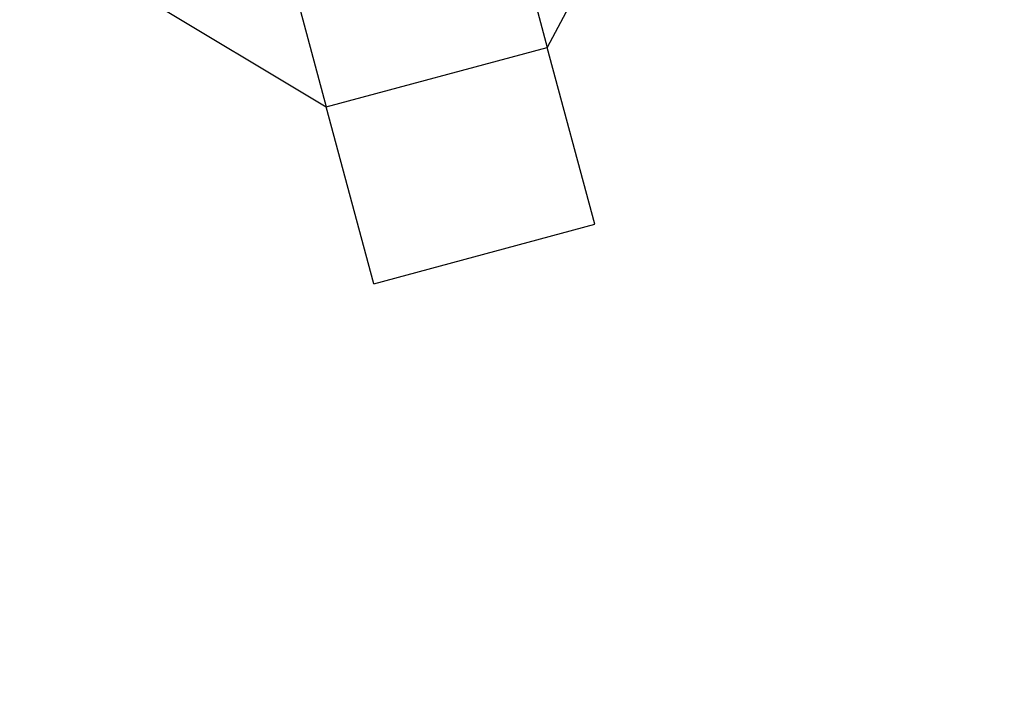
# Model space of a CAD drawing. Header units: feet. Extents: x 0 to 152508, y 0 to 59424.
# Tile 36 of 105: x 152335 to 152356, y 59289 to 59304. Entities that reach past the tile are written whole.
import ezdxf
from ezdxf import colors
from ezdxf.entities.mleader import LeaderData, LeaderLine
from ezdxf.math import Vec2, Vec3

# ---------------------------------------------------------------- set-up
doc = ezdxf.new("R2010")
doc.units = ezdxf.units.FT
doc.header["$LTSCALE"] = 0.05
doc.header["$MEASUREMENT"] = 0
for name, color, linetype, lineweight in [('Bridge plan$0$BR_P_Slab_Object', 2, 'Continuous', 30), ('Bridge plan$0$new FSB deck grid - PV_P_Curb', 1, 'Continuous', 13), ('Bridge plan$0$PV_P_Curb_Ramp', 252, 'Continuous', 13), ('Bridge plan$0$PV_P_EOP_Br', 252, 'Continuous', 30)]:
    doc.layers.add(name, color=color, linetype=linetype, lineweight=lineweight)
doc.layers.add('Trellis Base$0$L-ANNO-NOTE', color=30, linetype='Continuous')
doc.styles.add('Trellis Base$0$ARIAL', font='arial.ttf', dxfattribs={"width": 0.9})

# ---------------------------------------------------------------- blocks, each defined once
blk = doc.blocks.new('Bridge plan')
at = {"layer": 'Bridge plan$0$BR_P_Slab_Object', "lineweight": -3, "extrusion": (0, 0, -1)}
blk.add_arc((-1828090.17, 711476.324), 35, 7.3628, 88.0911, dxfattribs=at)
at = {"layer": 'Bridge plan$0$new FSB deck grid - PV_P_Curb', "lineweight": -3, "flags": 128}
blk.add_lwpolyline([(1828055.54, 711471.004), (1828055.679, 711477.107, -0.397907), (1828089.021, 711510.805), (1828097.789, 711511.097), (1828106.051, 711503.368), (1828170.578, 711505.519), (1828178.307, 711513.781), (1828178.673, 711513.793, -0.429449), (1828209.15, 711483.766, -0.037112), (1828208.746, 711479.412), (1828207.967, 711474.785)], format="xyb", dxfattribs=at)
at = {"layer": 'Bridge plan$0$PV_P_Curb_Ramp', "lineweight": -3}
for p, q in [((1828088.596, 711510.788), (1828085.2, 711504.405)), ((1828083.511, 711510.685), (1828085.2, 711504.405)), ((1828078.682, 711509.385), (1828080.372, 711503.105)), ((1828074.118, 711506.863), (1828080.372, 711503.105)), ((1828080.372, 711503.105), (1828085.2, 711504.405)), ((1828086.24, 711500.542), (1828085.2, 711504.405)), ((1828081.412, 711499.243), (1828080.372, 711503.105)), ((1828081.412, 711499.243), (1828086.24, 711500.542))]:
    blk.add_line(p, q, dxfattribs=at)
at = {"layer": 'Bridge plan$0$PV_P_EOP_Br', "lineweight": -3, "extrusion": (0, 0, -1)}
for start in [1.2993, 7.3628]:
    blk.add_arc((-1828090.17, 711476.324), 35, start, 88.0911, dxfattribs=at)
blk = doc.blocks.new('Trellis Base')
blk.add_blockref('Bridge plan', (-1675739.063, -652201.263))
at = {"layer": 'Trellis Base$0$L-ANNO-NOTE'}
ml = blk.add_multileader_mtext('Standard', dxfattribs=at)
ml.set_content('W. LIVINGSTON AVENUE', color=11, style='Trellis Base$0$ARIAL')
ml.set_leader_properties()
ml.build(insert=Vec2(0, 0))
ml.multileader.update_dxf_attribs({"has_dogleg": 0, "dogleg_length": 0.36, "arrow_head_size": 1.25, "scale": 10})
ctx = ml.context
ctx.base_point, ctx.scale, ctx.char_height, ctx.arrow_head_size, ctx.landing_gap_size, ctx.plane_origin, ctx.plane_x_axis, ctx.plane_y_axis = Vec3(152493.433, 59387.87), 10, 1.25, 1.25, 0.5, Vec3(152496.482, 59382.314), Vec3(0.234739, 0.972058), Vec3(-0.972058, 0.234739)
notes = []
notes.append((ctx, [(0, (0, 0, 0), (0, 0), (1, 0), 1, [])]))
ctx.mtext.insert, ctx.mtext.text_direction, ctx.mtext.rotation, ctx.mtext.flow_direction = Vec3(152492.933, 59388.505), Vec3(0.234739, 0.972058), 1.333846, 5
ml = blk.add_multileader_mtext('Standard', dxfattribs=at)
ml.set_content('S. FRONT STREET', color=11, style='Trellis Base$0$ARIAL')
ml.set_leader_properties()
ml.build(insert=Vec2(0, 0))
ml.multileader.update_dxf_attribs({"has_dogleg": 0, "dogleg_length": 0.36, "arrow_head_size": 1.25, "scale": 10})
ctx = ml.context
ctx.base_point, ctx.scale, ctx.char_height, ctx.arrow_head_size, ctx.landing_gap_size, ctx.plane_origin = Vec3(152391.698, 59316.602), 10, 1.25, 1.25, 0.5, Vec3(152387.013, 59312.335)
notes.append((ctx, [(0, (0, 0, 0), (0, 0), (1, 0), 1, [])]))
ctx.mtext.insert, ctx.mtext.flow_direction = Vec3(152392.198, 59317.238), 5
for ctx, leaders in notes:
    for number, flags, end, landing, length, lines in leaders:
        leader = LeaderData()
        leader.index, (leader.has_last_leader_line, leader.has_dogleg_vector, leader.attachment_direction) = number, flags
        leader.last_leader_point, leader.dogleg_vector, leader.dogleg_length = Vec3(end), Vec3(landing), length
        for number, points, colour, breaks in lines:
            line = LeaderLine()
            line.index, line.vertices, line.color, line.breaks = number, Vec3.list(points), colors.encode_raw_color(colour), breaks
            leader.lines.append(line)
        ctx.leaders.append(leader)

msp = doc.modelspace()

# ---------------------------------------------------------------- block references
msp.add_blockref('Trellis Base', (0, 0))

doc.saveas('drawing.dxf')
